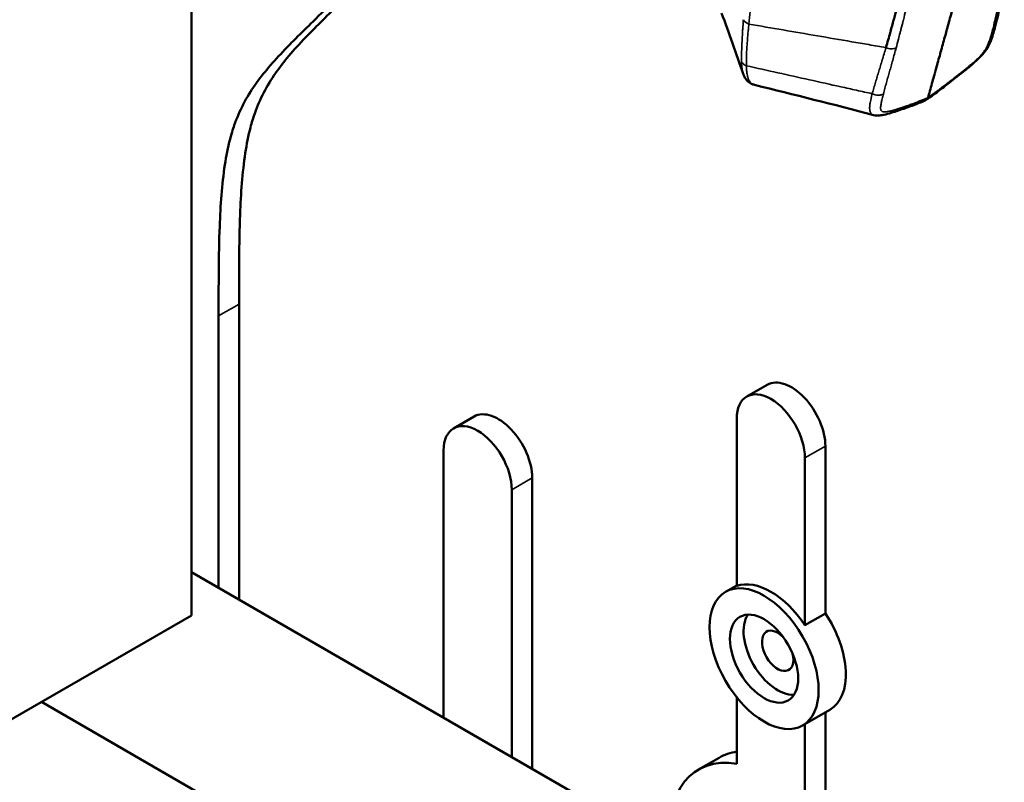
# Model space of a CAD drawing. Header units: millimetres. Extents: x 0 to 2239, y -60 to 841.
# Tile 127 of 165: x 1061 to 1086, y 182 to 202. Entities that reach past the tile are written whole.
import ezdxf

# ---------------------------------------------------------------- set-up
doc = ezdxf.new("R2010")
doc.units = ezdxf.units.MM
doc.layers.add('Sichtbar (ISO)', color=7, linetype='Continuous', lineweight=50)
doc.layers.add('Sichtbar schmal (ISO)', color=7, linetype='Continuous', lineweight=35)

msp = doc.modelspace()

# ---------------------------------------------------------------- linework, layer by layer
at = {"layer": 'Sichtbar (ISO)'}
for p, q in [((1065.087, 251.924), (1065.087, 186.298)), ((1066.324, 186.706), (1066.324, 194.371)), ((1065.794, 187.013), (1065.794, 194.065)), ((1080.018, 192.28), (1079.488, 191.973)), ((1072.416, 191.456), (1071.886, 191.149)), ((1079.229, 191.401), (1079.229, 187.063)), ((1071.627, 190.577), (1071.627, 183.644)), ((1081.527, 186.349), (1081.527, 190.687)), ((1080.996, 186.043), (1080.996, 190.381)), ((1073.925, 182.318), (1073.925, 189.863)), ((1073.395, 182.624), (1073.395, 189.557)), ((1065.087, 187.421), (1083.56, 176.755)), ((1079.229, 187.077), (1078.936, 186.908)), ((1065.087, 186.298), (1059.273, 182.942)), ((1080.996, 186.043), (1081.527, 186.349)), ((1079.229, 184.17), (1079.229, 182.449)), ((1061.197, 184.053), (1073.218, 177.112)), ((1081.643, 183.852), (1080.936, 183.444)), ((1081.527, 181.734), (1081.527, 183.785)), ((1080.996, 181.428), (1080.996, 183.479)), ((1078.768, 182.605), (1078.238, 182.299))]:
    msp.add_line(p, q, dxfattribs=at)
for centre, major_axis, start_param, end_param in [((1080.643, 191.197), (-0.625, 1.083), 3.926991, 6.283185), ((1080.113, 190.891), (-0.625, 1.083), 3.926991, 7.068583), ((1073.041, 190.373), (-0.625, 1.083), 3.926991, 6.283185), ((1072.511, 190.067), (-0.625, 1.083), 3.926991, 7.068583), ((1080.113, 185.278), (-1, 1.732), 4.822656, 6.172919), ((1080.289, 185.38), (0.625, -1.083), 3.428349, 5.996429), ((1080.643, 185.584), (1, -1.732), 0, 1.681063), ((1080.289, 185.38), (-0.287, 0.498), 5.163361, 10.544602), ((1080.113, 179.052), (-1.875, 3.248), 5.837624, 7.168751), ((1080.643, 179.358), (-1.875, 3.248), 6.060323, 6.283185)]:
    msp.add_ellipse(centre, major_axis=major_axis, ratio=0.57735, start_param=start_param, end_param=end_param, dxfattribs=at)
for major_axis in [(1, -1.732), (0.625, -1.083)]:
    msp.add_ellipse((1079.936, 185.176), major_axis=major_axis, ratio=0.57735, dxfattribs=at)
for points, knots in [([(1084.187, 199.732), (1084.194, 199.757), (1084.201, 199.781), (1084.208, 199.805), (1084.226, 199.87), (1084.244, 199.935), (1084.262, 199.998), (1084.28, 200.063), (1084.298, 200.127), (1084.315, 200.191), (1084.332, 200.25), (1084.348, 200.309), (1084.365, 200.367), (1084.366, 200.373), (1084.368, 200.378), (1084.369, 200.384), (1084.387, 200.449), (1084.405, 200.513), (1084.423, 200.576), (1084.441, 200.642), (1084.459, 200.706), (1084.476, 200.769), (1084.494, 200.832), (1084.511, 200.893), (1084.527, 200.953), (1084.528, 200.956), (1084.529, 200.959), (1084.53, 200.963), (1084.548, 201.028), (1084.566, 201.092), (1084.583, 201.156), (1084.601, 201.221), (1084.619, 201.286), (1084.637, 201.349), (1084.65, 201.398), (1084.663, 201.446), (1084.677, 201.494), (1084.681, 201.51), (1084.685, 201.526), (1084.69, 201.543), (1084.708, 201.608), (1084.726, 201.673), (1084.743, 201.736), (1084.761, 201.802), (1084.779, 201.866), (1084.796, 201.93), (1084.802, 201.951), (1084.807, 201.971), (1084.813, 201.992), (1084.825, 202.036), (1084.837, 202.08), (1084.849, 202.124), (1084.867, 202.189), (1084.884, 202.254), (1084.901, 202.318), (1084.914, 202.363), (1084.926, 202.408), (1084.938, 202.452), (1084.943, 202.472), (1084.948, 202.492), (1084.954, 202.512), (1084.972, 202.578), (1084.989, 202.643), (1085.006, 202.706), (1085.021, 202.764), (1085.036, 202.82), (1085.051, 202.876), (1085.053, 202.884), (1085.055, 202.893), (1085.058, 202.901), (1085.075, 202.967), (1085.092, 203.032), (1085.109, 203.096), (1085.124, 203.154), (1085.139, 203.211), (1085.154, 203.267), (1085.156, 203.275), (1085.158, 203.283), (1085.16, 203.291), (1085.177, 203.358), (1085.194, 203.423), (1085.211, 203.487), (1085.223, 203.535), (1085.235, 203.581), (1085.246, 203.627), (1085.251, 203.646), (1085.256, 203.665), (1085.26, 203.684), (1085.277, 203.751), (1085.293, 203.817), (1085.309, 203.881), (1085.315, 203.908), (1085.322, 203.934), (1085.328, 203.96), (1085.338, 204), (1085.347, 204.04), (1085.356, 204.08), (1085.371, 204.143), (1085.385, 204.205), (1085.398, 204.264), (1085.399, 204.269), (1085.401, 204.275), (1085.402, 204.28), (1085.417, 204.349), (1085.431, 204.415), (1085.444, 204.482), (1085.448, 204.503), (1085.452, 204.524), (1085.456, 204.544), (1085.474, 204.638), (1085.492, 204.735), (1085.509, 204.835), (1085.512, 204.848), (1085.514, 204.862), (1085.516, 204.876), (1085.531, 204.962), (1085.545, 205.052), (1085.557, 205.152), (1085.562, 205.194), (1085.567, 205.237), (1085.571, 205.282), (1085.579, 205.364), (1085.584, 205.452), (1085.588, 205.544), (1085.59, 205.598), (1085.592, 205.654), (1085.593, 205.711), (1085.595, 205.803), (1085.596, 205.898), (1085.597, 205.996), (1085.597, 206.047), (1085.597, 206.099), (1085.597, 206.151), (1085.598, 206.263), (1085.598, 206.378), (1085.599, 206.497), (1085.599, 206.529), (1085.599, 206.561), (1085.599, 206.593), (1085.599, 206.736), (1085.599, 206.883), (1085.599, 207.035), (1085.599, 207.038), (1085.599, 207.04), (1085.599, 207.043), (1085.599, 207.183), (1085.6, 207.328), (1085.6, 207.478), (1085.6, 207.529), (1085.6, 207.581), (1085.6, 207.634), (1085.6, 207.727), (1085.6, 207.823), (1085.6, 207.92), (1085.6, 208.037), (1085.6, 208.155), (1085.599, 208.274), (1085.599, 208.304), (1085.599, 208.333), (1085.599, 208.363), (1085.599, 208.512), (1085.599, 208.661), (1085.599, 208.805), (1085.599, 208.844), (1085.599, 208.883), (1085.599, 208.921), (1085.599, 209.034), (1085.599, 209.143), (1085.599, 209.248), (1085.599, 209.337), (1085.599, 209.424), (1085.599, 209.508), (1085.599, 209.57), (1085.599, 209.631), (1085.599, 209.69), (1085.599, 209.807), (1085.599, 209.918), (1085.599, 210.025), (1085.599, 210.062), (1085.599, 210.098), (1085.599, 210.133), (1085.599, 210.255), (1085.599, 210.373), (1085.599, 210.485), (1085.599, 210.515), (1085.599, 210.546), (1085.599, 210.575), (1085.599, 210.687), (1085.599, 210.794), (1085.599, 210.896), (1085.599, 210.937), (1085.599, 210.978), (1085.599, 211.018), (1085.599, 211.103), (1085.599, 211.186), (1085.599, 211.265), (1085.599, 211.332), (1085.599, 211.397), (1085.599, 211.461), (1085.599, 211.508), (1085.599, 211.554), (1085.599, 211.599), (1085.599, 211.705), (1085.599, 211.805), (1085.599, 211.901), (1085.599, 211.997), (1085.599, 212.088), (1085.599, 212.176), (1085.599, 212.234), (1085.599, 212.291), (1085.599, 212.346), (1085.599, 212.373), (1085.599, 212.399), (1085.599, 212.426), (1085.599, 212.505), (1085.599, 212.581), (1085.599, 212.654), (1085.599, 212.7), (1085.599, 212.745), (1085.599, 212.788), (1085.599, 212.813), (1085.599, 212.838), (1085.599, 212.862), (1085.6, 212.929), (1085.6, 212.992), (1085.6, 213.053), (1085.6, 213.114), (1085.6, 213.172), (1085.6, 213.228), (1085.6, 213.284), (1085.6, 213.337), (1085.6, 213.389), (1085.6, 213.44), (1085.6, 213.489), (1085.6, 213.536), (1085.6, 213.583), (1085.6, 213.629), (1085.6, 213.672), (1085.6, 213.715), (1085.6, 213.757), (1085.6, 213.797), (1085.6, 213.837), (1085.6, 213.875), (1085.6, 213.912), (1085.6, 213.949), (1085.6, 213.984), (1085.6, 214.018), (1085.6, 214.052), (1085.601, 214.084), (1085.601, 214.116)], [0, 0, 0, 0, 0.002775, 0.002775, 0.002775, 0.01022, 0.01022, 0.01022, 0.017843, 0.017843, 0.017843, 0.025, 0.025, 0.025, 0.025659, 0.025659, 0.025659, 0.033684, 0.033684, 0.033684, 0.041931, 0.041931, 0.041931, 0.05, 0.05, 0.05, 0.05041, 0.05041, 0.05041, 0.059131, 0.059131, 0.059131, 0.068109, 0.068109, 0.068109, 0.075, 0.075, 0.075, 0.077361, 0.077361, 0.077361, 0.086904, 0.086904, 0.086904, 0.096759, 0.096759, 0.096759, 0.1, 0.1, 0.1, 0.106948, 0.106948, 0.106948, 0.117494, 0.117494, 0.117494, 0.125, 0.125, 0.125, 0.128417, 0.128417, 0.128417, 0.13976, 0.13976, 0.13976, 0.15, 0.15, 0.15, 0.151549, 0.151549, 0.151549, 0.163825, 0.163825, 0.163825, 0.175, 0.175, 0.175, 0.176637, 0.176637, 0.176637, 0.190038, 0.190038, 0.190038, 0.2, 0.2, 0.2, 0.204102, 0.204102, 0.204102, 0.218906, 0.218906, 0.218906, 0.225, 0.225, 0.225, 0.234571, 0.234571, 0.234571, 0.25, 0.25, 0.25, 0.251357, 0.251357, 0.251357, 0.269503, 0.269503, 0.269503, 0.275, 0.275, 0.275, 0.3, 0.3, 0.3, 0.303399, 0.303399, 0.303399, 0.325, 0.325, 0.325, 0.333895, 0.333895, 0.333895, 0.35, 0.35, 0.35, 0.359592, 0.359592, 0.359592, 0.375, 0.375, 0.375, 0.382993, 0.382993, 0.382993, 0.4, 0.4, 0.4, 0.404547, 0.404547, 0.404547, 0.424676, 0.424676, 0.424676, 0.425, 0.425, 0.425, 0.44362, 0.44362, 0.44362, 0.45, 0.45, 0.45, 0.461369, 0.461369, 0.461369, 0.475, 0.475, 0.475, 0.478371, 0.478371, 0.478371, 0.495392, 0.495392, 0.495392, 0.5, 0.5, 0.5, 0.513517, 0.513517, 0.513517, 0.525, 0.525, 0.525, 0.533464, 0.533464, 0.533464, 0.55, 0.55, 0.55, 0.555608, 0.555608, 0.555608, 0.575, 0.575, 0.575, 0.580286, 0.580286, 0.580286, 0.6, 0.6, 0.6, 0.60798, 0.60798, 0.60798, 0.625, 0.625, 0.625, 0.639318, 0.639318, 0.639318, 0.65, 0.65, 0.65, 0.675, 0.675, 0.675, 0.7, 0.7, 0.7, 0.716741, 0.716741, 0.716741, 0.725, 0.725, 0.725, 0.75, 0.75, 0.75, 0.765861, 0.765861, 0.765861, 0.775, 0.775, 0.775, 0.8, 0.8, 0.8, 0.825, 0.825, 0.825, 0.85, 0.85, 0.85, 0.875, 0.875, 0.875, 0.9, 0.9, 0.9, 0.925, 0.925, 0.925, 0.95, 0.95, 0.95, 0.975, 0.975, 0.975, 1, 1, 1, 1]), ([(1074.097, 210.906), (1074.096, 210.793), (1074.094, 210.68), (1074.091, 210.567), (1074.085, 210.29), (1074.075, 210.016), (1074.058, 209.745), (1074.028, 209.25), (1073.973, 208.771), (1073.871, 208.329), (1073.817, 208.096), (1073.75, 207.873), (1073.669, 207.664), (1073.514, 207.266), (1073.31, 206.918), (1073.082, 206.601), (1072.824, 206.242), (1072.536, 205.921), (1072.239, 205.613), (1072.056, 205.424), (1071.87, 205.239), (1071.684, 205.055), (1070.929, 204.31), (1070.166, 203.578), (1069.407, 202.84), (1069.017, 202.463), (1068.629, 202.084), (1068.241, 201.704), (1068.092, 201.558), (1067.943, 201.412), (1067.795, 201.263), (1067.699, 201.168), (1067.604, 201.071), (1067.51, 200.973), (1067.366, 200.823), (1067.224, 200.669), (1067.087, 200.507), (1066.844, 200.22), (1066.617, 199.91), (1066.432, 199.552), (1066.345, 199.384), (1066.267, 199.204), (1066.2, 199.014), (1066.159, 198.897), (1066.123, 198.775), (1066.09, 198.65), (1066.034, 198.437), (1065.99, 198.213), (1065.955, 197.982), (1065.878, 197.475), (1065.842, 196.938), (1065.821, 196.391), (1065.792, 195.627), (1065.794, 194.846), (1065.794, 194.065)], [0.0503864, 0.0503864, 0.0503864, 0.0503864, 0.0637256, 0.0637256, 0.0637256, 0.0965328, 0.0965328, 0.0965328, 0.156576, 0.156576, 0.156576, 0.1883636, 0.1883636, 0.1883636, 0.2491114, 0.2491114, 0.2491114, 0.3179007, 0.3179007, 0.3179007, 0.3602396, 0.3602396, 0.3602396, 0.5314832, 0.5314832, 0.5314832, 0.6192341, 0.6192341, 0.6192341, 0.6530146, 0.6530146, 0.6530146, 0.674815, 0.674815, 0.674815, 0.7084074, 0.7084074, 0.7084074, 0.7681072, 0.7681072, 0.7681072, 0.7962982, 0.7962982, 0.7962982, 0.8136828, 0.8136828, 0.8136828, 0.8433644, 0.8433644, 0.8433644, 0.9087128, 0.9087128, 0.9087128, 1, 1, 1, 1]), ([(1066.324, 194.371), (1066.324, 195.152), (1066.323, 195.934), (1066.351, 196.697), (1066.372, 197.244), (1066.408, 197.781), (1066.486, 198.289), (1066.521, 198.519), (1066.564, 198.743), (1066.62, 198.957), (1066.653, 199.082), (1066.69, 199.203), (1066.731, 199.32), (1066.797, 199.51), (1066.875, 199.69), (1066.963, 199.859), (1067.147, 200.216), (1067.374, 200.526), (1067.617, 200.813), (1067.754, 200.975), (1067.896, 201.129), (1068.041, 201.28), (1068.135, 201.378), (1068.229, 201.474), (1068.325, 201.57), (1068.473, 201.718), (1068.622, 201.864), (1068.771, 202.01), (1069.159, 202.39), (1069.548, 202.769), (1069.937, 203.147), (1070.697, 203.884), (1071.46, 204.616), (1072.214, 205.361), (1072.4, 205.545), (1072.586, 205.73), (1072.769, 205.92), (1073.066, 206.228), (1073.354, 206.548), (1073.612, 206.907), (1073.84, 207.224), (1074.045, 207.572), (1074.199, 207.971), (1074.28, 208.179), (1074.348, 208.402), (1074.402, 208.636), (1074.504, 209.077), (1074.558, 209.557), (1074.589, 210.051), (1074.604, 210.304), (1074.614, 210.56), (1074.62, 210.818)], [0, 0, 0, 0, 0.0912872, 0.0912872, 0.0912872, 0.1566356, 0.1566356, 0.1566356, 0.1863172, 0.1863172, 0.1863172, 0.2037018, 0.2037018, 0.2037018, 0.2318928, 0.2318928, 0.2318928, 0.2915926, 0.2915926, 0.2915926, 0.325185, 0.325185, 0.325185, 0.3469854, 0.3469854, 0.3469854, 0.3807659, 0.3807659, 0.3807659, 0.4685168, 0.4685168, 0.4685168, 0.6397604, 0.6397604, 0.6397604, 0.6820993, 0.6820993, 0.6820993, 0.7508886, 0.7508886, 0.7508886, 0.8116364, 0.8116364, 0.8116364, 0.843424, 0.843424, 0.843424, 0.9034672, 0.9034672, 0.9034672, 0.9340681, 0.9340681, 0.9340681, 0.9340681]), ([(1083.096, 201.026), (1083.136, 201.164), (1083.173, 201.292), (1083.206, 201.411), (1083.209, 201.42), (1083.211, 201.428), (1083.213, 201.437), (1083.244, 201.546), (1083.271, 201.646), (1083.296, 201.737), (1083.3, 201.75), (1083.304, 201.764), (1083.307, 201.777), (1083.321, 201.827), (1083.334, 201.874), (1083.347, 201.919), (1083.355, 201.949), (1083.363, 201.978), (1083.37, 202.006), (1083.374, 202.02), (1083.378, 202.034), (1083.382, 202.047), (1083.393, 202.087), (1083.403, 202.126), (1083.414, 202.163), (1083.42, 202.187), (1083.427, 202.21), (1083.433, 202.233), (1083.436, 202.246), (1083.44, 202.259), (1083.443, 202.271), (1083.453, 202.306), (1083.463, 202.341), (1083.472, 202.376), (1083.479, 202.4), (1083.486, 202.425), (1083.493, 202.45), (1083.496, 202.463), (1083.5, 202.475), (1083.503, 202.488), (1083.514, 202.526), (1083.525, 202.566), (1083.536, 202.606), (1083.544, 202.636), (1083.552, 202.666), (1083.561, 202.695), (1083.563, 202.705), (1083.566, 202.714), (1083.569, 202.723), (1083.579, 202.761), (1083.59, 202.799), (1083.6, 202.835), (1083.609, 202.867), (1083.618, 202.899), (1083.627, 202.93), (1083.629, 202.935), (1083.63, 202.939), (1083.631, 202.944), (1083.642, 202.979), (1083.652, 203.015), (1083.662, 203.049), (1083.672, 203.083), (1083.682, 203.116), (1083.691, 203.146), (1083.7, 203.176), (1083.708, 203.204), (1083.717, 203.232), (1083.725, 203.261), (1083.735, 203.291), (1083.746, 203.326), (1083.747, 203.331), (1083.749, 203.337), (1083.751, 203.342), (1083.761, 203.373), (1083.772, 203.408), (1083.783, 203.445), (1083.786, 203.454), (1083.789, 203.463), (1083.793, 203.473), (1083.804, 203.508), (1083.816, 203.545), (1083.827, 203.582), (1083.832, 203.594), (1083.836, 203.607), (1083.84, 203.619), (1083.843, 203.63), (1083.847, 203.641), (1083.85, 203.652), (1083.858, 203.676), (1083.865, 203.699), (1083.873, 203.722), (1083.877, 203.737), (1083.882, 203.751), (1083.886, 203.765), (1083.897, 203.798), (1083.907, 203.829), (1083.917, 203.861), (1083.922, 203.877), (1083.926, 203.893), (1083.931, 203.909), (1083.933, 203.916), (1083.936, 203.924), (1083.938, 203.931), (1083.945, 203.954), (1083.952, 203.977), (1083.958, 204), (1083.963, 204.016), (1083.968, 204.032), (1083.972, 204.047), (1083.974, 204.053), (1083.975, 204.059), (1083.977, 204.064), (1083.983, 204.085), (1083.988, 204.105), (1083.993, 204.124), (1083.997, 204.137), (1084.001, 204.151), (1084.004, 204.164), (1084.006, 204.169), (1084.007, 204.174), (1084.008, 204.178), (1084.013, 204.196), (1084.017, 204.214), (1084.022, 204.231), (1084.025, 204.244), (1084.028, 204.256), (1084.031, 204.269), (1084.032, 204.274), (1084.033, 204.279), (1084.035, 204.284), (1084.039, 204.302), (1084.043, 204.32), (1084.048, 204.339), (1084.051, 204.351), (1084.053, 204.364), (1084.056, 204.377), (1084.058, 204.383), (1084.059, 204.389), (1084.06, 204.395), (1084.064, 204.414), (1084.068, 204.433), (1084.072, 204.452), (1084.075, 204.464), (1084.077, 204.476), (1084.08, 204.488), (1084.085, 204.515), (1084.09, 204.543), (1084.096, 204.571), (1084.098, 204.582), (1084.1, 204.593), (1084.102, 204.604), (1084.103, 204.615), (1084.105, 204.625), (1084.107, 204.635), (1084.111, 204.658), (1084.115, 204.68), (1084.119, 204.704), (1084.12, 204.714), (1084.122, 204.724), (1084.123, 204.734), (1084.126, 204.749), (1084.128, 204.764), (1084.13, 204.78), (1084.134, 204.806), (1084.139, 204.834), (1084.143, 204.864), (1084.144, 204.873), (1084.145, 204.881), (1084.146, 204.89), (1084.149, 204.912), (1084.152, 204.936), (1084.155, 204.96), (1084.16, 204.994), (1084.164, 205.029), (1084.168, 205.067), (1084.169, 205.072), (1084.17, 205.078), (1084.17, 205.083), (1084.174, 205.118), (1084.178, 205.155), (1084.182, 205.193), (1084.187, 205.231), (1084.191, 205.271), (1084.195, 205.312)], [0, 0, 0, 0, 0.0625, 0.0625, 0.0625, 0.067238, 0.067238, 0.067238, 0.125, 0.125, 0.125, 0.133484, 0.133484, 0.133484, 0.166047, 0.166047, 0.166047, 0.1875, 0.1875, 0.1875, 0.198176, 0.198176, 0.198176, 0.229856, 0.229856, 0.229856, 0.25, 0.25, 0.25, 0.261111, 0.261111, 0.261111, 0.291975, 0.291975, 0.291975, 0.3125, 0.3125, 0.3125, 0.322397, 0.322397, 0.322397, 0.352439, 0.352439, 0.352439, 0.375, 0.375, 0.375, 0.382231, 0.382231, 0.382231, 0.411803, 0.411803, 0.411803, 0.4375, 0.4375, 0.4375, 0.441175, 0.441175, 0.441175, 0.470361, 0.470361, 0.470361, 0.5, 0.5, 0.5, 0.528701, 0.528701, 0.528701, 0.558053, 0.558053, 0.558053, 0.5625, 0.5625, 0.5625, 0.587471, 0.587471, 0.587471, 0.59375, 0.59375, 0.59375, 0.617022, 0.617022, 0.617022, 0.625, 0.625, 0.625, 0.631911, 0.631911, 0.631911, 0.64692, 0.64692, 0.64692, 0.65625, 0.65625, 0.65625, 0.677089, 0.677089, 0.677089, 0.6875, 0.6875, 0.6875, 0.692299, 0.692299, 0.692299, 0.707598, 0.707598, 0.707598, 0.71875, 0.71875, 0.71875, 0.723016, 0.723016, 0.723016, 0.738515, 0.738515, 0.738515, 0.75, 0.75, 0.75, 0.754115, 0.754115, 0.754115, 0.769868, 0.769868, 0.769868, 0.78125, 0.78125, 0.78125, 0.785692, 0.785692, 0.785692, 0.801613, 0.801613, 0.801613, 0.8125, 0.8125, 0.8125, 0.817645, 0.817645, 0.817645, 0.833829, 0.833829, 0.833829, 0.84375, 0.84375, 0.84375, 0.866438, 0.866438, 0.866438, 0.875, 0.875, 0.875, 0.882878, 0.882878, 0.882878, 0.899434, 0.899434, 0.899434, 0.90625, 0.90625, 0.90625, 0.916048, 0.916048, 0.916048, 0.932755, 0.932755, 0.932755, 0.9375, 0.9375, 0.9375, 0.949543, 0.949543, 0.949543, 0.966342, 0.966342, 0.966342, 0.96875, 0.96875, 0.96875, 0.984375, 0.984375, 0.984375, 1, 1, 1, 1]), ([(1085.92, 201.538), (1085.889, 201.423), (1085.856, 201.305), (1085.784, 201.13), (1085.76, 201.081), (1085.695, 200.968), (1085.649, 200.903), (1085.555, 200.797), (1085.51, 200.752), (1085.384, 200.634), (1085.302, 200.564), (1085.072, 200.375), (1084.923, 200.259), (1084.678, 200.068), (1084.581, 199.993), (1084.436, 199.883), (1084.387, 199.846), (1084.315, 199.792), (1084.29, 199.774), (1084.254, 199.747), (1084.242, 199.738), (1084.223, 199.725), (1084.217, 199.721), (1084.208, 199.714), (1084.205, 199.712), (1084.199, 199.708), (1084.196, 199.706), (1084.193, 199.704)], [0, 0, 0, 0, 0.098573, 0.098573, 0.1349364, 0.1349364, 0.1817981, 0.1817981, 0.2199498, 0.2199498, 0.2862851, 0.2862851, 0.4077159, 0.4077159, 0.4875493, 0.4875493, 0.527507, 0.527507, 0.5474938, 0.5474938, 0.5574895, 0.5574895, 0.562488, 0.562488, 0.5649874, 0.5649874, 0.5674999, 0.5674999, 0.5674999, 0.5674999]), ([(1079.688, 200.06), (1079.661, 200.067), (1079.633, 200.076), (1079.584, 200.1), (1079.561, 200.114), (1079.523, 200.143), (1079.507, 200.157), (1079.465, 200.204), (1079.444, 200.238), (1079.415, 200.293), (1079.403, 200.319), (1079.394, 200.346)], [0, 0, 0, 0, 0.0208497, 0.0208497, 0.0393659, 0.0393659, 0.0531695, 0.0531695, 0.0813285, 0.0813285, 0.1050295, 0.1050295, 0.1050295, 0.1050295]), ([(1084.086, 199.643), (1084.085, 199.642), (1084.083, 199.642), (1084.08, 199.64), (1084.078, 199.639), (1084.074, 199.638), (1084.072, 199.637), (1084.066, 199.634), (1084.061, 199.633), (1084.043, 199.625), (1084.03, 199.62), (1083.978, 199.599), (1083.94, 199.584), (1083.787, 199.524), (1083.672, 199.481), (1083.432, 199.397), (1083.31, 199.356), (1083.122, 199.301), (1083.059, 199.285), (1082.977, 199.271), (1082.958, 199.268), (1082.888, 199.261), (1082.834, 199.262), (1082.776, 199.277)], [0, 0, 0, 0, 0.0014513, 0.0014513, 0.0028569, 0.0028569, 0.0043062, 0.0043062, 0.0081154, 0.0081154, 0.0195476, 0.0195476, 0.0538252, 0.0538252, 0.1566796, 0.1566796, 0.2735515, 0.2735515, 0.3322777, 0.3322777, 0.3485352, 0.3485352, 0.3925911, 0.3925911, 0.3925911, 0.3925911])]:
    msp.add_open_spline(points, degree=3, knots=knots, dxfattribs=at)
for points in [[(1086.165, 202.698), (1086.096, 202.313), (1086.026, 201.934), (1085.92, 201.538)], [(1079.393, 200.347), (1079.199, 200.874), (1079.032, 201.401), (1078.833, 201.921)], [(1085.92, 201.538), (1085.92, 201.538), (1085.92, 201.538), (1085.92, 201.538)], [(1079.688, 200.06), (1079.688, 200.06), (1079.689, 200.06), (1079.689, 200.059)], [(1082.776, 199.277), (1081.737, 199.551), (1080.715, 199.804), (1079.689, 200.059)], [(1084.087, 199.643), (1084.086, 199.643), (1084.086, 199.643), (1084.086, 199.643)], [(1084.142, 199.671), (1084.124, 199.661), (1084.106, 199.651), (1084.087, 199.643)], [(1084.142, 199.671), (1084.142, 199.671), (1084.142, 199.671), (1084.143, 199.671)], [(1084.193, 199.704), (1084.176, 199.692), (1084.16, 199.681), (1084.143, 199.671)], [(1084.193, 199.704), (1084.193, 199.704), (1084.193, 199.704), (1084.193, 199.704)], [(1082.776, 199.277), (1082.776, 199.277), (1082.776, 199.277), (1082.776, 199.277)]]:
    msp.add_open_spline(points, degree=3, dxfattribs=at)
at = {"layer": 'Sichtbar schmal (ISO)'}
for p, q in [((1066.324, 194.371), (1065.794, 194.065)), ((1081.527, 190.687), (1080.996, 190.381)), ((1073.925, 189.863), (1073.395, 189.557))]:
    msp.add_line(p, q, dxfattribs=at)
msp.add_ellipse((1079.568, 201.766), major_axis=(0.174, -0.08), ratio=0.684839, start_param=3.842386, end_param=4.871185, dxfattribs=at)
for points, knots in [([(1079.541, 201.635), (1079.552, 201.752), (1079.562, 201.858), (1079.572, 201.956), (1079.572, 201.963), (1079.573, 201.97), (1079.574, 201.977), (1079.583, 202.067), (1079.591, 202.149), (1079.598, 202.224), (1079.599, 202.235), (1079.601, 202.246), (1079.602, 202.256), (1079.606, 202.298), (1079.61, 202.338), (1079.614, 202.376), (1079.617, 202.402), (1079.619, 202.428), (1079.622, 202.453), (1079.623, 202.465), (1079.624, 202.476), (1079.626, 202.488), (1079.629, 202.524), (1079.633, 202.559), (1079.637, 202.592), (1079.639, 202.613), (1079.641, 202.634), (1079.643, 202.655), (1079.645, 202.665), (1079.646, 202.676), (1079.647, 202.686), (1079.65, 202.716), (1079.653, 202.744), (1079.656, 202.772), (1079.658, 202.792), (1079.661, 202.811), (1079.663, 202.831), (1079.664, 202.841), (1079.665, 202.85), (1079.666, 202.859), (1079.669, 202.889), (1079.673, 202.919), (1079.676, 202.951), (1079.679, 202.975), (1079.682, 203), (1079.685, 203.026), (1079.686, 203.034), (1079.687, 203.042), (1079.687, 203.05), (1079.691, 203.085), (1079.696, 203.12), (1079.7, 203.156), (1079.703, 203.188), (1079.707, 203.22), (1079.711, 203.252), (1079.712, 203.257), (1079.712, 203.261), (1079.713, 203.266), (1079.717, 203.302), (1079.721, 203.338), (1079.726, 203.374), (1079.73, 203.411), (1079.734, 203.447), (1079.739, 203.483), (1079.743, 203.518), (1079.748, 203.554), (1079.752, 203.589), (1079.757, 203.624), (1079.761, 203.658), (1079.765, 203.689), (1079.766, 203.693), (1079.766, 203.698), (1079.767, 203.702), (1079.77, 203.728), (1079.774, 203.753), (1079.777, 203.778), (1079.778, 203.784), (1079.779, 203.79), (1079.78, 203.796), (1079.783, 203.82), (1079.786, 203.844), (1079.79, 203.873), (1079.791, 203.882), (1079.793, 203.891), (1079.794, 203.901), (1079.795, 203.91), (1079.797, 203.92), (1079.798, 203.93), (1079.801, 203.951), (1079.804, 203.973), (1079.808, 203.995), (1079.81, 204.009), (1079.812, 204.022), (1079.814, 204.036), (1079.818, 204.068), (1079.823, 204.1), (1079.828, 204.13), (1079.83, 204.144), (1079.832, 204.157), (1079.834, 204.17), (1079.836, 204.177), (1079.837, 204.184), (1079.838, 204.19), (1079.841, 204.209), (1079.844, 204.227), (1079.847, 204.243), (1079.849, 204.255), (1079.851, 204.267), (1079.853, 204.278), (1079.854, 204.283), (1079.855, 204.288), (1079.855, 204.293), (1079.859, 204.31), (1079.862, 204.327), (1079.865, 204.345), (1079.868, 204.358), (1079.871, 204.371), (1079.873, 204.385), (1079.875, 204.391), (1079.876, 204.397), (1079.877, 204.403), (1079.882, 204.424), (1079.886, 204.446), (1079.891, 204.469), (1079.895, 204.484), (1079.898, 204.5), (1079.902, 204.516), (1079.904, 204.523), (1079.905, 204.53), (1079.907, 204.537), (1079.913, 204.56), (1079.918, 204.582), (1079.924, 204.603), (1079.928, 204.617), (1079.931, 204.631), (1079.935, 204.645), (1079.937, 204.652), (1079.939, 204.659), (1079.941, 204.666), (1079.947, 204.686), (1079.952, 204.706), (1079.957, 204.725), (1079.96, 204.736), (1079.964, 204.748), (1079.967, 204.759), (1079.974, 204.786), (1079.981, 204.813), (1079.989, 204.84), (1079.991, 204.85), (1079.994, 204.86), (1079.996, 204.869), (1079.999, 204.879), (1080.002, 204.889), (1080.004, 204.898), (1080.009, 204.918), (1080.014, 204.937), (1080.019, 204.956), (1080.021, 204.963), (1080.023, 204.97), (1080.025, 204.978), (1080.027, 204.989), (1080.03, 204.999), (1080.033, 205.01), (1080.037, 205.028), (1080.042, 205.046), (1080.047, 205.066), (1080.049, 205.072), (1080.05, 205.077), (1080.052, 205.083), (1080.055, 205.099), (1080.06, 205.115), (1080.064, 205.133), (1080.07, 205.158), (1080.077, 205.185), (1080.084, 205.215), (1080.085, 205.219), (1080.086, 205.223), (1080.087, 205.228), (1080.101, 205.285), (1080.117, 205.351), (1080.133, 205.426)], [0, 0, 0, 0, 0.058242, 0.058242, 0.058242, 0.0625, 0.0625, 0.0625, 0.117229, 0.117229, 0.117229, 0.125, 0.125, 0.125, 0.15625, 0.15625, 0.15625, 0.177461, 0.177461, 0.177461, 0.1875, 0.1875, 0.1875, 0.21875, 0.21875, 0.21875, 0.239302, 0.239302, 0.239302, 0.25, 0.25, 0.25, 0.28125, 0.28125, 0.28125, 0.302709, 0.302709, 0.302709, 0.3125, 0.3125, 0.3125, 0.34375, 0.34375, 0.34375, 0.367626, 0.367626, 0.367626, 0.375, 0.375, 0.375, 0.40625, 0.40625, 0.40625, 0.433762, 0.433762, 0.433762, 0.4375, 0.4375, 0.4375, 0.46875, 0.46875, 0.46875, 0.5, 0.5, 0.5, 0.53125, 0.53125, 0.53125, 0.5625, 0.5625, 0.5625, 0.567053, 0.567053, 0.567053, 0.59375, 0.59375, 0.59375, 0.60013, 0.60013, 0.60013, 0.625, 0.625, 0.625, 0.632971, 0.632971, 0.632971, 0.640625, 0.640625, 0.640625, 0.65625, 0.65625, 0.65625, 0.665528, 0.665528, 0.665528, 0.6875, 0.6875, 0.6875, 0.697774, 0.697774, 0.697774, 0.703125, 0.703125, 0.703125, 0.71875, 0.71875, 0.71875, 0.729623, 0.729623, 0.729623, 0.734375, 0.734375, 0.734375, 0.75, 0.75, 0.75, 0.761018, 0.761018, 0.761018, 0.765625, 0.765625, 0.765625, 0.78125, 0.78125, 0.78125, 0.792058, 0.792058, 0.792058, 0.796875, 0.796875, 0.796875, 0.8125, 0.8125, 0.8125, 0.822692, 0.822692, 0.822692, 0.828125, 0.828125, 0.828125, 0.84375, 0.84375, 0.84375, 0.852928, 0.852928, 0.852928, 0.875, 0.875, 0.875, 0.882827, 0.882827, 0.882827, 0.890625, 0.890625, 0.890625, 0.90625, 0.90625, 0.90625, 0.912434, 0.912434, 0.912434, 0.921875, 0.921875, 0.921875, 0.9375, 0.9375, 0.9375, 0.941754, 0.941754, 0.941754, 0.953125, 0.953125, 0.953125, 0.96875, 0.96875, 0.96875, 0.970927, 0.970927, 0.970927, 1, 1, 1, 1]), ([(1083.36, 201.018), (1083.381, 201.095), (1083.4, 201.17), (1083.419, 201.242), (1083.434, 201.298), (1083.448, 201.353), (1083.462, 201.406), (1083.469, 201.435), (1083.477, 201.464), (1083.484, 201.492), (1083.506, 201.579), (1083.527, 201.66), (1083.546, 201.734), (1083.546, 201.736), (1083.547, 201.739), (1083.548, 201.741), (1083.571, 201.833), (1083.592, 201.915), (1083.611, 201.992), (1083.612, 201.994), (1083.613, 201.997), (1083.613, 201.999), (1083.634, 202.08), (1083.653, 202.156), (1083.673, 202.232), (1083.673, 202.236), (1083.674, 202.239), (1083.675, 202.242), (1083.694, 202.316), (1083.713, 202.39), (1083.732, 202.465), (1083.735, 202.475), (1083.737, 202.485), (1083.74, 202.495), (1083.757, 202.563), (1083.775, 202.631), (1083.792, 202.698), (1083.796, 202.715), (1083.801, 202.732), (1083.805, 202.749), (1083.821, 202.809), (1083.836, 202.867), (1083.852, 202.926), (1083.859, 202.952), (1083.866, 202.979), (1083.873, 203.005), (1083.887, 203.054), (1083.9, 203.103), (1083.914, 203.151), (1083.924, 203.188), (1083.935, 203.225), (1083.945, 203.263), (1083.956, 203.301), (1083.968, 203.34), (1083.98, 203.38), (1083.992, 203.419), (1084.004, 203.46), (1084.016, 203.501), (1084.018, 203.507), (1084.02, 203.514), (1084.022, 203.521), (1084.033, 203.556), (1084.044, 203.591), (1084.055, 203.628), (1084.069, 203.672), (1084.083, 203.718), (1084.097, 203.765), (1084.098, 203.77), (1084.1, 203.776), (1084.102, 203.781), (1084.114, 203.822), (1084.126, 203.864), (1084.138, 203.905), (1084.152, 203.951), (1084.164, 203.998), (1084.177, 204.042), (1084.177, 204.044), (1084.177, 204.046), (1084.178, 204.047), (1084.189, 204.09), (1084.2, 204.132), (1084.21, 204.171), (1084.22, 204.211), (1084.228, 204.249), (1084.237, 204.285), (1084.245, 204.322), (1084.252, 204.357), (1084.259, 204.392), (1084.264, 204.418), (1084.269, 204.443), (1084.273, 204.47), (1084.275, 204.479), (1084.277, 204.489), (1084.278, 204.499), (1084.285, 204.535), (1084.291, 204.573), (1084.297, 204.615), (1084.304, 204.656), (1084.31, 204.7), (1084.317, 204.749), (1084.324, 204.797), (1084.33, 204.85), (1084.337, 204.908), (1084.337, 204.909), (1084.337, 204.911), (1084.338, 204.912), (1084.344, 204.969), (1084.351, 205.03), (1084.357, 205.097), (1084.361, 205.131), (1084.364, 205.167), (1084.368, 205.205), (1084.371, 205.242), (1084.375, 205.282), (1084.379, 205.323)], [0, 0, 0, 0, 0.035077, 0.035077, 0.035077, 0.0625, 0.0625, 0.0625, 0.077726, 0.077726, 0.077726, 0.125, 0.125, 0.125, 0.126603, 0.126603, 0.126603, 0.185567, 0.185567, 0.185567, 0.1875, 0.1875, 0.1875, 0.25, 0.25, 0.25, 0.252761, 0.252761, 0.252761, 0.3125, 0.3125, 0.3125, 0.320492, 0.320492, 0.320492, 0.375, 0.375, 0.375, 0.38886, 0.38886, 0.38886, 0.4375, 0.4375, 0.4375, 0.459405, 0.459405, 0.459405, 0.5, 0.5, 0.5, 0.530705, 0.530705, 0.530705, 0.5625, 0.5625, 0.5625, 0.59375, 0.59375, 0.59375, 0.598776, 0.598776, 0.598776, 0.625, 0.625, 0.625, 0.65625, 0.65625, 0.65625, 0.659987, 0.659987, 0.659987, 0.6875, 0.6875, 0.6875, 0.71875, 0.71875, 0.71875, 0.719865, 0.719865, 0.719865, 0.75, 0.75, 0.75, 0.78125, 0.78125, 0.78125, 0.8125, 0.8125, 0.8125, 0.835497, 0.835497, 0.835497, 0.84375, 0.84375, 0.84375, 0.875, 0.875, 0.875, 0.90625, 0.90625, 0.90625, 0.9375, 0.9375, 0.9375, 0.938364, 0.938364, 0.938364, 0.96875, 0.96875, 0.96875, 0.984375, 0.984375, 0.984375, 1, 1, 1, 1]), ([(1086.098, 202.598), (1086.097, 202.591), (1086.096, 202.583), (1086.094, 202.576), (1086.086, 202.532), (1086.078, 202.487), (1086.069, 202.443), (1086.063, 202.409), (1086.056, 202.375), (1086.05, 202.341), (1086.047, 202.325), (1086.044, 202.309), (1086.04, 202.293), (1086.031, 202.246), (1086.022, 202.201), (1086.013, 202.157), (1086.01, 202.141), (1086.006, 202.124), (1086.003, 202.107), (1086.002, 202.102), (1086.001, 202.097), (1086, 202.092), (1085.995, 202.07), (1085.991, 202.048), (1085.986, 202.025), (1085.976, 201.98), (1085.966, 201.933), (1085.956, 201.886), (1085.955, 201.882), (1085.954, 201.878), (1085.953, 201.874), (1085.944, 201.83), (1085.934, 201.786), (1085.924, 201.743), (1085.916, 201.708), (1085.908, 201.674), (1085.9, 201.639), (1085.897, 201.626), (1085.894, 201.613), (1085.891, 201.6), (1085.879, 201.552), (1085.866, 201.503), (1085.852, 201.452)], [0, 0, 0, 0, 0.018551, 0.018551, 0.018551, 0.125, 0.125, 0.125, 0.208939, 0.208939, 0.208939, 0.25, 0.25, 0.25, 0.375, 0.375, 0.375, 0.422568, 0.422568, 0.422568, 0.4375, 0.4375, 0.4375, 0.5, 0.5, 0.5, 0.625, 0.625, 0.625, 0.635407, 0.635407, 0.635407, 0.75, 0.75, 0.75, 0.840864, 0.840864, 0.840864, 0.875, 0.875, 0.875, 1, 1, 1, 1]), ([(1079.352, 200.66), (1079.352, 200.662), (1079.352, 200.664), (1079.352, 200.666), (1079.352, 200.691), (1079.351, 200.713), (1079.351, 200.733), (1079.351, 200.74), (1079.351, 200.748), (1079.351, 200.755), (1079.351, 200.769), (1079.351, 200.782), (1079.352, 200.796), (1079.352, 200.81), (1079.352, 200.824), (1079.352, 200.838), (1079.352, 200.846), (1079.353, 200.854), (1079.353, 200.863), (1079.353, 200.884), (1079.354, 200.905), (1079.354, 200.926), (1079.354, 200.928), (1079.354, 200.93), (1079.354, 200.932), (1079.355, 200.96), (1079.356, 200.987), (1079.357, 201.014), (1079.358, 201.032), (1079.359, 201.05), (1079.359, 201.069), (1079.36, 201.079), (1079.36, 201.09), (1079.361, 201.1), (1079.362, 201.129), (1079.363, 201.158), (1079.365, 201.187), (1079.365, 201.193), (1079.365, 201.199), (1079.365, 201.205), (1079.367, 201.228), (1079.368, 201.251), (1079.369, 201.274), (1079.37, 201.297), (1079.371, 201.319), (1079.373, 201.341), (1079.373, 201.348), (1079.373, 201.355), (1079.374, 201.361), (1079.376, 201.39), (1079.377, 201.42), (1079.379, 201.449), (1079.38, 201.458), (1079.38, 201.468), (1079.381, 201.477), (1079.382, 201.497), (1079.384, 201.517), (1079.385, 201.537), (1079.387, 201.563), (1079.388, 201.589), (1079.39, 201.614), (1079.39, 201.617), (1079.391, 201.62), (1079.391, 201.623), (1079.393, 201.651), (1079.395, 201.679), (1079.397, 201.708), (1079.398, 201.722), (1079.399, 201.735), (1079.4, 201.75)], [0, 0, 0, 0, 0.0047096, 0.0047096, 0.0047096, 0.0625006, 0.0625006, 0.0625006, 0.0846859, 0.0846859, 0.0846859, 0.1250005, 0.1250005, 0.1250005, 0.164615, 0.164615, 0.164615, 0.1875005, 0.1875005, 0.1875005, 0.244501, 0.244501, 0.244501, 0.2500004, 0.2500004, 0.2500004, 0.3243641, 0.3243641, 0.3243641, 0.3750003, 0.3750003, 0.3750003, 0.4042752, 0.4042752, 0.4042752, 0.4842157, 0.4842157, 0.4842157, 0.5000002, 0.5000002, 0.5000002, 0.5641469, 0.5641469, 0.5641469, 0.6250001, 0.6250001, 0.6250001, 0.6440521, 0.6440521, 0.6440521, 0.7239714, 0.7239714, 0.7239714, 0.75, 0.75, 0.75, 0.8038693, 0.8038693, 0.8038693, 0.8749999, 0.8749999, 0.8749999, 0.8837859, 0.8837859, 0.8837859, 0.9638522, 0.9638522, 0.9638522, 0.9999368, 0.9999368, 0.9999368, 0.9999368]), ([(1079.541, 201.635), (1079.537, 201.59), (1079.529, 201.499), (1079.516, 201.363), (1079.505, 201.228), (1079.494, 201.092), (1079.486, 200.957), (1079.481, 200.845), (1079.478, 200.755), (1079.477, 200.688), (1079.477, 200.621), (1079.477, 200.576), (1079.478, 200.554)], [0, 0, 0, 0, 0.125, 0.25, 0.375, 0.5, 0.624999, 0.749999, 0.812499, 0.874999, 0.937499, 1, 1, 1, 1]), ([(1079.541, 201.635), (1080.134, 201.534), (1080.726, 201.432), (1081.319, 201.331), (1081.615, 201.28), (1081.911, 201.229), (1082.207, 201.179), (1082.355, 201.153), (1082.503, 201.128), (1082.651, 201.102), (1082.8, 201.077), (1082.948, 201.052), (1083.096, 201.026)], [0, 0, 0, 0, 0.500005, 0.500005, 0.500005, 0.750008, 0.750008, 0.750008, 0.875009, 0.875009, 0.875009, 1, 1, 1, 1]), ([(1085.852, 201.452), (1085.839, 201.404), (1085.812, 201.306), (1085.77, 201.181), (1085.73, 201.084), (1085.701, 201.025), (1085.675, 200.979), (1085.654, 200.946), (1085.632, 200.915), (1085.608, 200.884), (1085.583, 200.854), (1085.558, 200.826), (1085.532, 200.799), (1085.497, 200.763), (1085.454, 200.722), (1085.405, 200.677), (1085.357, 200.634), (1085.296, 200.582), (1085.222, 200.521), (1085.136, 200.45), (1085.048, 200.38), (1084.96, 200.311), (1084.884, 200.251), (1084.82, 200.202), (1084.771, 200.163), (1084.713, 200.119), (1084.641, 200.064), (1084.544, 199.991), (1084.445, 199.916), (1084.366, 199.857), (1084.309, 199.816), (1084.266, 199.786), (1084.24, 199.767), (1084.226, 199.758), (1084.22, 199.754), (1084.217, 199.752)], [0, 0, 0, 0, 0.0625, 0.125, 0.15625, 0.1875, 0.203125, 0.21875, 0.234375, 0.25, 0.265625, 0.28125, 0.296875, 0.3125, 0.34375, 0.375, 0.40625, 0.4375, 0.5, 0.5625, 0.625, 0.6875, 0.75, 0.78125, 0.8125, 0.84375, 0.875, 0.90625, 0.9375, 0.953125, 0.96875, 0.984375, 0.992187, 0.996094, 1, 1, 1, 1]), ([(1085.852, 201.452), (1085.854, 201.453), (1085.859, 201.456), (1085.867, 201.461), (1085.881, 201.472), (1085.897, 201.49), (1085.912, 201.513), (1085.918, 201.53), (1085.92, 201.538)], [0, 0, 0, 0, 0.0312498, 0.0624996, 0.1249992, 0.2499983, 0.3749975, 0.4843702, 0.4843702, 0.4843702, 0.4843702]), ([(1083.096, 201.026), (1083.08, 200.973), (1083.064, 200.918), (1083.048, 200.864), (1083.032, 200.81), (1083.016, 200.756), (1083, 200.705), (1082.985, 200.653), (1082.97, 200.604), (1082.955, 200.556), (1082.941, 200.509), (1082.927, 200.463), (1082.913, 200.417), (1082.906, 200.394), (1082.899, 200.371), (1082.892, 200.347), (1082.885, 200.323), (1082.878, 200.299), (1082.87, 200.274), (1082.855, 200.225), (1082.84, 200.175), (1082.826, 200.125), (1082.811, 200.076), (1082.797, 200.027), (1082.783, 199.978), (1082.769, 199.929), (1082.755, 199.88), (1082.742, 199.829)], [0, 0, 0, 0, 0.125, 0.125, 0.125, 0.25, 0.25, 0.25, 0.375, 0.375, 0.375, 0.5, 0.5, 0.5, 0.562499, 0.562499, 0.562499, 0.624999, 0.624999, 0.624999, 0.749999, 0.749999, 0.749999, 0.874999, 0.874999, 0.874999, 1, 1, 1, 1]), ([(1083.029, 199.821), (1083.042, 199.872), (1083.068, 199.97), (1083.108, 200.116), (1083.144, 200.242), (1083.172, 200.34), (1083.198, 200.434), (1083.229, 200.545), (1083.271, 200.693), (1083.316, 200.855), (1083.346, 200.964), (1083.36, 201.018)], [0, 0, 0, 0, 0.125, 0.25, 0.375, 0.4375, 0.5, 0.625, 0.75, 0.875, 1, 1, 1, 1]), ([(1083.36, 201.018), (1083.343, 201.009), (1083.324, 201.003), (1083.302, 201), (1083.281, 200.996), (1083.258, 200.994), (1083.234, 200.995), (1083.187, 200.997), (1083.138, 201.007), (1083.096, 201.026)], [0, 0, 0, 0, 0.250027, 0.250027, 0.250027, 0.500055, 0.500055, 0.500055, 1, 1, 1, 1]), ([(1079.352, 200.66), (1079.353, 200.645), (1079.353, 200.628), (1079.354, 200.61), (1079.355, 200.603), (1079.355, 200.596), (1079.355, 200.589), (1079.356, 200.576), (1079.357, 200.564), (1079.358, 200.552), (1079.358, 200.54), (1079.359, 200.529), (1079.36, 200.518), (1079.361, 200.511), (1079.361, 200.505), (1079.362, 200.498), (1079.364, 200.482), (1079.366, 200.468), (1079.368, 200.455), (1079.37, 200.441), (1079.372, 200.429), (1079.374, 200.417), (1079.375, 200.416), (1079.375, 200.415), (1079.375, 200.414), (1079.377, 200.403), (1079.38, 200.393), (1079.382, 200.383), (1079.383, 200.38), (1079.384, 200.376), (1079.385, 200.373), (1079.388, 200.363), (1079.391, 200.355), (1079.394, 200.346)], [0, 0, 0, 0, 0.0443896, 0.0443896, 0.0443896, 0.0624574, 0.0624574, 0.0624574, 0.0946849, 0.0946849, 0.0946849, 0.1251398, 0.1251398, 0.1251398, 0.1449802, 0.1449802, 0.1449802, 0.1952754, 0.1952754, 0.1952754, 0.2455707, 0.2455707, 0.2455707, 0.2498678, 0.2498678, 0.2498678, 0.295866, 0.295866, 0.295866, 0.3124476, 0.3124476, 0.3124476, 0.3561831, 0.3561831, 0.3561831, 0.3561831]), ([(1079.352, 200.66), (1079.358, 200.649), (1079.372, 200.626), (1079.401, 200.597), (1079.437, 200.572), (1079.464, 200.559), (1079.478, 200.554)], [0, 0, 0, 0, 0.249984, 0.499997, 0.75001, 1, 1, 1, 1]), ([(1079.478, 200.554), (1079.478, 200.527), (1079.479, 200.502), (1079.481, 200.477), (1079.481, 200.468), (1079.482, 200.459), (1079.482, 200.45), (1079.483, 200.436), (1079.485, 200.422), (1079.486, 200.409), (1079.486, 200.408), (1079.486, 200.407), (1079.486, 200.405), (1079.488, 200.391), (1079.49, 200.378), (1079.491, 200.365), (1079.495, 200.343), (1079.498, 200.323), (1079.503, 200.304), (1079.503, 200.302), (1079.504, 200.3), (1079.504, 200.297), (1079.507, 200.284), (1079.511, 200.271), (1079.514, 200.259), (1079.517, 200.252), (1079.519, 200.245), (1079.521, 200.238), (1079.524, 200.231), (1079.526, 200.225), (1079.528, 200.218), (1079.533, 200.207), (1079.538, 200.196), (1079.543, 200.185), (1079.544, 200.184), (1079.544, 200.183), (1079.545, 200.181), (1079.551, 200.17), (1079.557, 200.158), (1079.564, 200.148), (1079.566, 200.145), (1079.568, 200.142), (1079.57, 200.139), (1079.575, 200.132), (1079.58, 200.125), (1079.586, 200.118), (1079.592, 200.112), (1079.597, 200.106), (1079.604, 200.101), (1079.607, 200.098), (1079.611, 200.095), (1079.615, 200.093), (1079.618, 200.09), (1079.622, 200.088), (1079.626, 200.085), (1079.634, 200.081), (1079.642, 200.077), (1079.651, 200.073), (1079.66, 200.069), (1079.67, 200.065), (1079.68, 200.062), (1079.682, 200.061), (1079.685, 200.06), (1079.688, 200.06)], [0, 0, 0, 0, 0.0624988, 0.0624988, 0.0624988, 0.0862309, 0.0862309, 0.0862309, 0.1249989, 0.1249989, 0.1249989, 0.1293632, 0.1293632, 0.1293632, 0.1724803, 0.1724803, 0.1724803, 0.2499989, 0.2499989, 0.2499989, 0.2585746, 0.2585746, 0.2585746, 0.312499, 0.312499, 0.312499, 0.3448119, 0.3448119, 0.3448119, 0.374999, 0.374999, 0.374999, 0.4310162, 0.4310162, 0.4310162, 0.4374991, 0.4374991, 0.4374991, 0.4999991, 0.4999991, 0.4999991, 0.5172072, 0.5172072, 0.5172072, 0.5624992, 0.5624992, 0.5624992, 0.6032846, 0.6032846, 0.6032846, 0.6249992, 0.6249992, 0.6249992, 0.6464811, 0.6464811, 0.6464811, 0.6874992, 0.6874992, 0.6874992, 0.732883, 0.732883, 0.732883, 0.7457916, 0.7457916, 0.7457916, 0.7457916]), ([(1079.478, 200.554), (1080.022, 200.433), (1080.566, 200.312), (1081.11, 200.191), (1081.382, 200.131), (1081.654, 200.071), (1081.926, 200.01), (1082.062, 199.98), (1082.198, 199.95), (1082.334, 199.92), (1082.402, 199.904), (1082.47, 199.889), (1082.538, 199.874), (1082.606, 199.859), (1082.674, 199.844), (1082.742, 199.829)], [0, 0, 0, 0, 0.500003, 0.500003, 0.500003, 0.750004, 0.750004, 0.750004, 0.875004, 0.875004, 0.875004, 0.937505, 0.937505, 0.937505, 1, 1, 1, 1]), ([(1082.776, 199.277), (1082.775, 199.277), (1082.774, 199.277), (1082.774, 199.277), (1082.767, 199.279), (1082.761, 199.281), (1082.755, 199.284), (1082.75, 199.286), (1082.744, 199.289), (1082.739, 199.292), (1082.734, 199.295), (1082.729, 199.299), (1082.724, 199.303), (1082.72, 199.307), (1082.715, 199.312), (1082.711, 199.317), (1082.708, 199.322), (1082.704, 199.327), (1082.701, 199.333), (1082.697, 199.338), (1082.694, 199.344), (1082.692, 199.351), (1082.689, 199.357), (1082.687, 199.364), (1082.685, 199.371), (1082.683, 199.378), (1082.681, 199.385), (1082.68, 199.393), (1082.678, 199.401), (1082.677, 199.409), (1082.676, 199.418), (1082.675, 199.426), (1082.675, 199.435), (1082.674, 199.444), (1082.674, 199.462), (1082.674, 199.481), (1082.675, 199.501), (1082.677, 199.521), (1082.679, 199.541), (1082.682, 199.563), (1082.685, 199.585), (1082.689, 199.607), (1082.694, 199.63), (1082.698, 199.653), (1082.703, 199.676), (1082.709, 199.698), (1082.711, 199.71), (1082.714, 199.721), (1082.717, 199.732), (1082.72, 199.744), (1082.722, 199.755), (1082.725, 199.766), (1082.731, 199.788), (1082.736, 199.809), (1082.742, 199.829)], [0.6543436, 0.6543436, 0.6543436, 0.6543436, 0.6562512, 0.6562512, 0.6562512, 0.6718763, 0.6718763, 0.6718763, 0.6875013, 0.6875013, 0.6875013, 0.7031263, 0.7031263, 0.7031263, 0.7187513, 0.7187513, 0.7187513, 0.7343764, 0.7343764, 0.7343764, 0.7500014, 0.7500014, 0.7500014, 0.7656264, 0.7656264, 0.7656264, 0.7812515, 0.7812515, 0.7812515, 0.7968765, 0.7968765, 0.7968765, 0.8125015, 0.8125015, 0.8125015, 0.8437516, 0.8437516, 0.8437516, 0.8750016, 0.8750016, 0.8750016, 0.9062517, 0.9062517, 0.9062517, 0.9375017, 0.9375017, 0.9375017, 0.9531366, 0.9531366, 0.9531366, 0.9687518, 0.9687518, 0.9687518, 1, 1, 1, 1]), ([(1082.742, 199.829), (1082.753, 199.823), (1082.765, 199.818), (1082.777, 199.814), (1082.789, 199.809), (1082.801, 199.805), (1082.814, 199.802), (1082.839, 199.796), (1082.866, 199.793), (1082.891, 199.792), (1082.904, 199.792), (1082.917, 199.792), (1082.929, 199.793), (1082.942, 199.794), (1082.954, 199.796), (1082.965, 199.798), (1082.977, 199.801), (1082.988, 199.804), (1082.999, 199.808), (1083.004, 199.81), (1083.009, 199.812), (1083.014, 199.814), (1083.017, 199.815), (1083.019, 199.816), (1083.022, 199.818), (1083.024, 199.819), (1083.026, 199.82), (1083.029, 199.821)], [0, 0, 0, 0, 0.125047, 0.125047, 0.125047, 0.25004, 0.25004, 0.25004, 0.500027, 0.500027, 0.500027, 0.62502, 0.62502, 0.62502, 0.750013, 0.750013, 0.750013, 0.875007, 0.875007, 0.875007, 0.937503, 0.937503, 0.937503, 0.968752, 0.968752, 0.968752, 1, 1, 1, 1]), ([(1084.159, 199.718), (1084.157, 199.717), (1084.152, 199.715), (1084.142, 199.71), (1084.123, 199.702), (1084.081, 199.685), (1084, 199.653), (1083.901, 199.613), (1083.813, 199.578), (1083.749, 199.555), (1083.679, 199.53), (1083.583, 199.496), (1083.51, 199.471), (1083.461, 199.455), (1083.415, 199.44), (1083.353, 199.42), (1083.297, 199.404), (1083.233, 199.386), (1083.179, 199.373), (1083.135, 199.365), (1083.09, 199.359), (1083.058, 199.357), (1083.035, 199.359), (1083.019, 199.362), (1083.003, 199.367), (1082.989, 199.376), (1082.977, 199.387), (1082.967, 199.4), (1082.961, 199.418), (1082.958, 199.438), (1082.957, 199.46), (1082.959, 199.492), (1082.965, 199.537), (1082.973, 199.585), (1082.982, 199.633), (1082.997, 199.696), (1083.013, 199.761), (1083.024, 199.802), (1083.029, 199.821)], [0, 0, 0, 0, 0.003906, 0.007813, 0.015625, 0.03125, 0.0625, 0.09375, 0.125, 0.15625, 0.1875, 0.25, 0.3125, 0.375, 0.4375, 0.46875, 0.5, 0.53125, 0.5625, 0.59375, 0.625, 0.65625, 0.671875, 0.6875, 0.703125, 0.71875, 0.734375, 0.75, 0.765625, 0.78125, 0.796875, 0.8125, 0.84375, 0.875, 0.90625, 0.9375, 0.96875, 1, 1, 1, 1]), ([(1084.159, 199.718), (1084.158, 199.716), (1084.156, 199.711), (1084.152, 199.703), (1084.143, 199.688), (1084.129, 199.671), (1084.109, 199.654), (1084.094, 199.646), (1084.087, 199.643)], [0, 0, 0, 0, 0.03125, 0.0625, 0.125, 0.25, 0.375, 0.4871923, 0.4871923, 0.4871923, 0.4871923]), ([(1084.143, 199.671), (1084.151, 199.676), (1084.159, 199.683), (1084.165, 199.69), (1084.17, 199.696), (1084.175, 199.702), (1084.178, 199.709), (1084.182, 199.716), (1084.185, 199.724), (1084.187, 199.732)], [0.5787196, 0.5787196, 0.5787196, 0.5787196, 0.75, 0.75, 0.75, 0.875, 0.875, 0.875, 1, 1, 1, 1]), ([(1084.187, 199.732), (1084.185, 199.731), (1084.182, 199.73), (1084.18, 199.728), (1084.178, 199.727), (1084.175, 199.726), (1084.173, 199.725), (1084.171, 199.724), (1084.168, 199.722), (1084.166, 199.721), (1084.164, 199.72), (1084.161, 199.719), (1084.159, 199.718)], [0, 0, 0, 0, 0.250001, 0.250001, 0.250001, 0.500001, 0.500001, 0.500001, 0.750001, 0.750001, 0.750001, 1, 1, 1, 1]), ([(1084.217, 199.752), (1084.214, 199.75), (1084.209, 199.746), (1084.202, 199.741), (1084.195, 199.737), (1084.19, 199.734), (1084.187, 199.732)], [0, 0, 0, 0, 0.25, 0.5, 0.75, 1, 1, 1, 1]), ([(1084.217, 199.752), (1084.216, 199.744), (1084.213, 199.731), (1084.205, 199.715), (1084.197, 199.707), (1084.193, 199.704)], [0, 0, 0, 0, 0.1250014, 0.2500028, 0.374125, 0.374125, 0.374125, 0.374125])]:
    msp.add_open_spline(points, degree=3, knots=knots, dxfattribs=at)

doc.saveas('drawing.dxf')
